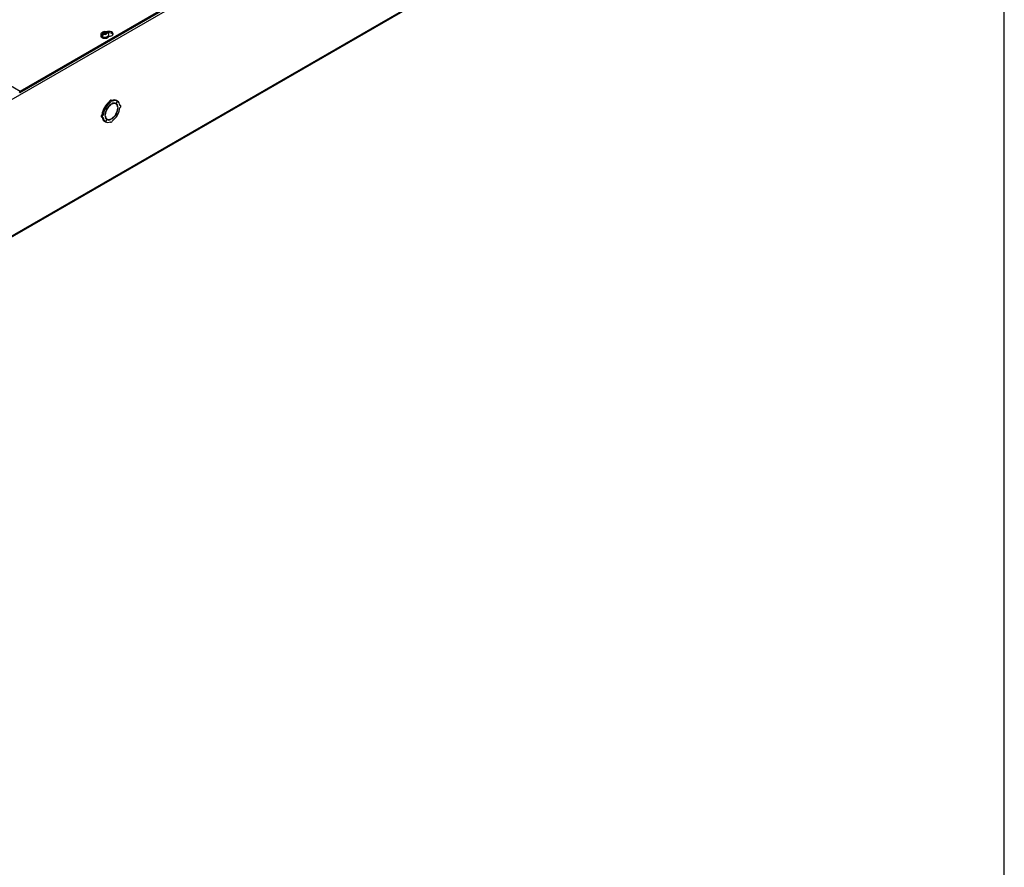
# Model space of a CAD drawing. Header units: inches. Extents: x 1 to 299, y -2 to 199.
# Tile 10 of 14: x 253 to 299, y 99 to 139. Entities that reach past the tile are written whole.
import ezdxf

# ---------------------------------------------------------------- set-up
doc = ezdxf.new("R2010")
doc.units = ezdxf.units.IN
doc.header["$MEASUREMENT"] = 0
for name, color, linetype in [('COM56318-1', 7, 'Continuous'), ('COM70724-6', 7, 'Continuous'), ('Default', 7, 'Continuous'), ('SCS19515', 7, 'Continuous')]:
    doc.layers.add(name, color=color, linetype=linetype)

# ---------------------------------------------------------------- blocks, each defined once
blk = doc.blocks.new('SE3')
at = {"layer": 'COM56318-1', "color": 7, "linetype": 'Continuous'}
for p, q in [((253.14, 135.186), (295.522, 159.655)), ((253.14, 135.122), (295.522, 159.591)), ((247.426, 138.485), (253.14, 135.186)), ((253.14, 135.122), (253.14, 135.186)), ((253.096, 135.148), (253.14, 135.122))]:
    blk.add_line(p, q, dxfattribs=at)
for centre, major_axis, start_param, end_param in [((257.31, 137.874), (-0.203, 0), 1.52328, 5.342971), ((257.31, 137.81), (0.203, 0), 0.275127, 1.792611)]:
    blk.add_ellipse(centre, major_axis=major_axis, ratio=0.57735, start_param=start_param, end_param=end_param, dxfattribs=at)
at = {"layer": 'COM70724-6', "color": 7, "linetype": 'Continuous'}
for p, q in [((295.566, 159.503), (210.714, 110.513)), ((210.691, 104.05), (295.544, 153.039)), ((210.714, 104.099), (295.566, 153.089)), ((257.465, 134.732), (257.414, 134.761)), ((257.714, 134.709), (257.663, 134.739)), ((257.151, 134.382), (257.1, 134.411)), ((257.1, 134.411), (257.163, 134.375)), ((257.154, 134.386), (257.103, 134.415)), ((257.165, 134.379), (257.103, 134.415)), ((257.151, 134.382), (257.214, 134.346)), ((257.216, 134.349), (257.154, 134.386)), ((257.214, 134.346), (257.163, 134.375)), ((257.216, 134.349), (257.165, 134.379)), ((257.389, 134.652), (257.339, 134.682)), ((257.419, 134.55), (257.403, 134.559)), ((257.419, 134.55), (257.419, 134.57)), ((257.448, 134.586), (257.448, 134.566)), ((257.64, 134.579), (257.589, 134.608)), ((257.714, 134.709), (257.651, 134.601)), ((257.653, 134.6), (257.651, 134.601)), ((257.653, 134.6), (257.716, 134.708)), ((257.716, 134.708), (257.714, 134.709)), ((257.743, 134.416), (257.723, 134.427)), ((257.725, 134.406), (257.743, 134.416)), ((257.743, 134.383), (257.725, 134.373)), ((257.86, 134.504), (257.826, 134.523)), ((256.956, 133.968), (257.007, 133.939)), ((257.038, 134.044), (256.987, 134.073)), ((257.125, 134.059), (257.142, 134.069)), ((257.142, 134.037), (257.125, 134.027)), ((257.142, 134.069), (257.126, 134.079)), ((257.214, 133.843), (257.151, 133.735)), ((257.154, 133.733), (257.216, 133.842)), ((257.176, 133.893), (257.227, 133.864)), ((257.216, 133.842), (257.214, 133.843)), ((257.419, 133.856), (257.4, 133.867)), ((257.419, 133.856), (257.419, 133.877)), ((257.448, 133.893), (257.448, 133.873)), ((257.651, 134.093), (257.639, 134.101)), ((257.653, 134.097), (257.641, 134.104)), ((257.651, 134.093), (257.714, 134.057)), ((257.716, 134.061), (257.653, 134.097)), ((257.151, 133.735), (257.1, 133.764)), ((257.154, 133.733), (257.151, 133.735)), ((257.368, 133.73), (257.402, 133.711))]:
    blk.add_line(p, q, dxfattribs=at)
for centre, major_axis, start_param, end_param in [((257.383, 134.707), (-0.0312, -0.0541), 3.141593, 5.497787), ((257.434, 134.678), (-0.0313, -0.0541), 2.356194, 5.497787), ((257.383, 134.251), (0.281, 0.487), 0.004363, 0.620067), ((257.434, 134.221), (0.281, 0.487), 0.004363, 0.674057), ((257.383, 134.251), (-0.281, -0.487), 4.716752, 5.386446), ((257.434, 134.221), (-0.281, -0.487), 4.716752, 5.386446), ((257.383, 134.251), (0.281, 0.487), 0.896739, 1.566433), ((257.434, 134.221), (-0.219, -0.379), 4.716752, 5.452057), ((257.434, 134.221), (-0.206, -0.357), 3.975495, 5.449283), ((257.434, 134.221), (0.281, 0.487), 0.896739, 1.566433), ((257.434, 134.221), (0.219, 0.379), 0.831128, 1.566433), ((257.434, 134.221), (-0.206, -0.357), 2.404698, 3.878487), ((257.434, 134.221), (0.219, 0.379), 0.004363, 0.739668), ((257.434, 134.221), (0.206, 0.357), 3.975495, 5.449283), ((257.383, 134.251), (-0.206, -0.357), 3.141593, 3.271499), ((257.383, 134.251), (0.219, 0.379), 5.920402, 6.166551), ((257.434, 134.221), (0.219, 0.379), 5.543517, 6.278822), ((257.434, 134.221), (0.219, 0.379), 4.716752, 5.452057), ((257.434, 134.221), (0.281, 0.487), 5.609128, 6.278822), ((257.434, 134.221), (0.281, 0.487), 4.716752, 5.386446), ((257.829, 134.45), (-0.0312, -0.0541), 0.785398, 3.926991), ((256.987, 134.022), (0.0313, 0.0541), 0.785398, 3.141593), ((257.383, 134.251), (-0.281, -0.487), 5.663118, 6.278822), ((257.038, 133.993), (0.0313, 0.0541), 0.785398, 3.926991), ((257.434, 134.221), (-0.281, -0.487), 5.609128, 6.278822), ((257.434, 134.221), (-0.219, -0.379), 5.543517, 6.278822), ((257.434, 134.221), (0.206, 0.357), 2.404698, 3.878487), ((257.383, 134.251), (0.206, 0.357), 3.011687, 3.141593), ((257.383, 134.251), (-0.219, -0.379), 0.116634, 0.362783), ((257.434, 134.221), (-0.219, -0.379), 0.004363, 0.739668), ((257.434, 133.765), (0.0312, 0.0541), 2.356194, 5.497787), ((257.434, 134.221), (-0.219, -0.379), 0.831128, 1.566433), ((257.434, 134.221), (-0.281, -0.487), 0.896739, 1.566433), ((257.434, 134.221), (-0.281, -0.487), 0.004363, 0.674057)]:
    blk.add_ellipse(centre, major_axis=major_axis, ratio=0.57735, start_param=start_param, end_param=end_param, dxfattribs=at)
at = {"layer": 'SCS19515', "color": 7, "linetype": 'Continuous'}
for p, q in [((257.162, 137.956), (257.131, 137.938)), ((256.93, 137.832), (256.93, 137.783)), ((257.038, 137.823), (256.966, 137.782)), ((257.062, 137.898), (257.031, 137.88)), ((257.062, 137.938), (257.131, 137.938)), ((257.062, 137.898), (257.062, 137.938)), ((257.062, 137.898), (257.062, 137.847)), ((257.062, 137.877), (257.131, 137.877)), ((257.073, 137.856), (257.104, 137.873)), ((257.174, 137.873), (257.104, 137.873)), ((257.131, 137.877), (257.131, 137.938)), ((257.174, 137.901), (257.131, 137.877)), ((257.174, 137.914), (257.204, 137.931)), ((257.174, 137.914), (257.174, 137.873)), ((257.305, 137.783), (257.305, 137.832))]:
    blk.add_line(p, q, dxfattribs=at)
for centre, radius, start, end in [((257.117, 137.739), 0.239, 68.7414, 118.273), ((257.064, 137.831), 0.133, 117.0366, 179.2546), ((257.108, 137.759), 0.144, 122.6431, 170.9725), ((257.151, 137.735), 0.144, 122.6435, 170.9722), ((257.177, 137.832), 0.128, 0.1569, 52.419)]:
    blk.add_arc(centre, radius, start, end, dxfattribs=at)
for centre, major_axis, start_param, end_param in [((257.118, 137.906), (0.0975, 0), 1.098165, 3.614224), ((257.118, 137.832), (-0.187, 0), 6.278965, 6.283185), ((257.118, 137.832), (-0.187, 0), 0, 3.141093), ((257.118, 137.783), (0.187, 0), 3.141593, 3.167603), ((257.118, 137.783), (0.187, 0), 3.167603, 6.283185), ((257.118, 137.844), (-0.186, 0), 0.623612, 0.947184), ((257.118, 137.906), (-0.0975, 0), 1.098165, 3.614224)]:
    blk.add_ellipse(centre, major_axis=major_axis, ratio=0.57735, start_param=start_param, end_param=end_param, dxfattribs=at)
for points, knots in [([(257.226, 137.932), (257.226, 137.936), (257.225, 137.939), (257.222, 137.946), (257.22, 137.949), (257.217, 137.954), (257.214, 137.957), (257.21, 137.961), (257.207, 137.962), (257.201, 137.964), (257.198, 137.965), (257.191, 137.965), (257.188, 137.965), (257.181, 137.964), (257.177, 137.963), (257.169, 137.96), (257.166, 137.958), (257.162, 137.956)], [0, 0, 0, 0, 0.125, 0.125, 0.25, 0.25, 0.375, 0.375, 0.5, 0.5, 0.625, 0.625, 0.75, 0.75, 0.875, 0.875, 1, 1, 1, 1]), ([(256.931, 137.78), (256.931, 137.773), (256.932, 137.759), (256.943, 137.737), (256.961, 137.715), (256.986, 137.696), (257.017, 137.681), (257.054, 137.67), (257.093, 137.665), (257.133, 137.664), (257.172, 137.669), (257.209, 137.678), (257.233, 137.688), (257.243, 137.694), (257.245, 137.695)], [0, 0, 0, 0, 0.060553, 0.1457, 0.232818, 0.32417, 0.418649, 0.513918, 0.608916, 0.703714, 0.798632, 0.893952, 0.984895, 1, 1, 1, 1]), ([(257.204, 137.931), (257.208, 137.934), (257.212, 137.935), (257.219, 137.938), (257.223, 137.939), (257.23, 137.941), (257.234, 137.941), (257.24, 137.94), (257.243, 137.94), (257.249, 137.938), (257.252, 137.936), (257.255, 137.934), (257.255, 137.934), (257.255, 137.933)], [0, 0, 0, 0, 0.125, 0.125, 0.25, 0.25, 0.375, 0.375, 0.5, 0.5, 0.625, 0.625, 0.640509, 0.640509, 0.640509, 0.640509]), ([(257.245, 137.695), (257.251, 137.699), (257.265, 137.707), (257.284, 137.726), (257.298, 137.749), (257.305, 137.769), (257.304, 137.779), (257.304, 137.782)], [0, 0, 0, 0, 0.149331, 0.431563, 0.679388, 0.917704, 1, 1, 1, 1])]:
    blk.add_open_spline(points, degree=3, knots=knots, dxfattribs=at)
blk = doc.blocks.new('BORDER')
at = {"layer": 'Default', "color": 7, "linetype": 'Continuous'}
blk.add_line((0, 0), (0, 27.86), dxfattribs=at)

msp = doc.modelspace()

# ---------------------------------------------------------------- block references
at = {"layer": 'Default', "color": 7, "xscale": 7.12, "yscale": 7.12, "zscale": 7.12}
msp.add_blockref('BORDER', (299.411, 0.564), dxfattribs=at)
at = {"layer": 'Default'}
msp.add_blockref('SE3', (0, 0), dxfattribs=at)

doc.saveas('drawing.dxf')
